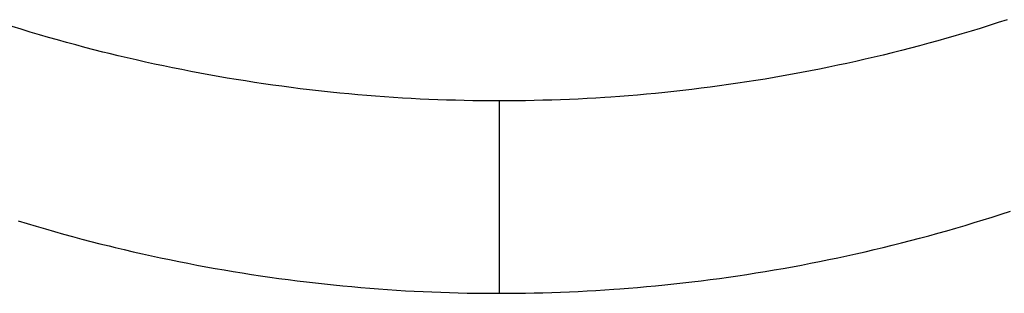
# Model space of a CAD drawing. Extents: x 0 to 594, y 0 to 420.
# Tile 32 of 157: x 63.731 to 64.455, y 288.527 to 288.728. Entities that reach past the tile are written whole.
import ezdxf

# ---------------------------------------------------------------- set-up
doc = ezdxf.new("R2010")
doc.units = 0
doc.header["$LTSCALE"] = 32.67
doc.layers.get('0').update_dxf_attribs({"linetype": 'CONTINUOUS'})

msp = doc.modelspace()

# ---------------------------------------------------------------- linework, layer by layer
at = {"color": 7, "linetype": 'CONTINUOUS'}
for p, q in [((64.45733, 288.72848), (64.45067, 288.72632)), ((63.73234, 288.72144), (63.72567, 288.7235)), ((63.73901, 288.71942), (63.73234, 288.72144)), ((64.43066, 288.72009), (64.42399, 288.7181)), ((64.43733, 288.72213), (64.43066, 288.72009)), ((64.444, 288.7242), (64.43733, 288.72213)), ((64.45067, 288.72632), (64.444, 288.7242)), ((63.74568, 288.71744), (63.73901, 288.71942)), ((63.75236, 288.7155), (63.74568, 288.71744)), ((63.75903, 288.71361), (63.75236, 288.7155)), ((63.76572, 288.71175), (63.75903, 288.71361)), ((64.40619, 288.71299), (64.3995, 288.71114)), ((64.41287, 288.71487), (64.40619, 288.71299)), ((64.41732, 288.71615), (64.41287, 288.71487)), ((64.42399, 288.7181), (64.41732, 288.71615)), ((63.7724, 288.70994), (63.76572, 288.71175)), ((63.77909, 288.70816), (63.7724, 288.70994)), ((63.78578, 288.70643), (63.77909, 288.70816)), ((63.79247, 288.70473), (63.78578, 288.70643)), ((64.37943, 288.70586), (64.37275, 288.70418)), ((64.38612, 288.70758), (64.37943, 288.70586)), ((64.39282, 288.70934), (64.38612, 288.70758)), ((64.3995, 288.71114), (64.39282, 288.70934)), ((63.79693, 288.70363), (63.79247, 288.70473)), ((63.80361, 288.702), (63.79693, 288.70363)), ((63.81029, 288.70042), (63.80361, 288.702)), ((63.81696, 288.69888), (63.81029, 288.70042)), ((63.82364, 288.69738), (63.81696, 288.69888)), ((64.35271, 288.69939), (64.34604, 288.69788)), ((64.35939, 288.70095), (64.35271, 288.69939)), ((64.36607, 288.70254), (64.35939, 288.70095)), ((64.37275, 288.70418), (64.36607, 288.70254)), ((63.83031, 288.69592), (63.82364, 288.69738)), ((63.83698, 288.6945), (63.83031, 288.69592)), ((63.84366, 288.69312), (63.83698, 288.6945)), ((63.85033, 288.69177), (63.84366, 288.69312)), ((63.85701, 288.69047), (63.85033, 288.69177)), ((64.31934, 288.69222), (64.31266, 288.6909)), ((64.32601, 288.69357), (64.31934, 288.69222)), ((64.33269, 288.69497), (64.32601, 288.69357)), ((64.33936, 288.6964), (64.33269, 288.69497)), ((64.34604, 288.69788), (64.33936, 288.6964)), ((63.86369, 288.6892), (63.85701, 288.69047)), ((63.87037, 288.68798), (63.86369, 288.6892)), ((63.87706, 288.68679), (63.87037, 288.68798)), ((63.88375, 288.68564), (63.87706, 288.68679)), ((63.89045, 288.68453), (63.88375, 288.68564)), ((63.89715, 288.68345), (63.89045, 288.68453)), ((64.27924, 288.6849), (64.27254, 288.68381)), ((64.28593, 288.68602), (64.27924, 288.6849)), ((64.29262, 288.68718), (64.28593, 288.68602)), ((64.2993, 288.68839), (64.29262, 288.68718)), ((64.30598, 288.68962), (64.2993, 288.68839)), ((64.31266, 288.6909), (64.30598, 288.68962)), ((63.90386, 288.68242), (63.89715, 288.68345)), ((63.91057, 288.68142), (63.90386, 288.68242)), ((63.91729, 288.68045), (63.91057, 288.68142)), ((63.92403, 288.67953), (63.91729, 288.68045)), ((63.93077, 288.67864), (63.92403, 288.67953)), ((63.9375, 288.67779), (63.93077, 288.67864)), ((63.94422, 288.67698), (63.9375, 288.67779)), ((63.95092, 288.67621), (63.94422, 288.67698)), ((64.22547, 288.67725), (64.21877, 288.67646)), ((64.2322, 288.67807), (64.22547, 288.67725)), ((64.23894, 288.67893), (64.2322, 288.67807)), ((64.24567, 288.67983), (64.23894, 288.67893)), ((64.2524, 288.68077), (64.24567, 288.67983)), ((64.25912, 288.68175), (64.2524, 288.68077)), ((64.26583, 288.68276), (64.25912, 288.68175)), ((64.27254, 288.68381), (64.26583, 288.68276)), ((63.96648, 288.67457), (63.95983, 288.67525)), ((63.97312, 288.67393), (63.96648, 288.67457)), ((63.97974, 288.67333), (63.97312, 288.67393)), ((63.98634, 288.67277), (63.97974, 288.67333)), ((63.99293, 288.67225), (63.98634, 288.67277)), ((63.9995, 288.67177), (63.99293, 288.67225)), ((64.00605, 288.67132), (63.9995, 288.67177)), ((64.01259, 288.67091), (64.00605, 288.67132)), ((64.01912, 288.67054), (64.01259, 288.67091)), ((64.02563, 288.67021), (64.01912, 288.67054)), ((64.03213, 288.66991), (64.02563, 288.67021)), ((64.03862, 288.66965), (64.03213, 288.66991)), ((64.04509, 288.66943), (64.03862, 288.66965)), ((64.05156, 288.66924), (64.04509, 288.66943)), ((64.12236, 288.66943), (64.11589, 288.66924)), ((64.12883, 288.66965), (64.12236, 288.66943)), ((64.13532, 288.66991), (64.12883, 288.66965)), ((64.14182, 288.67021), (64.13532, 288.66991)), ((64.14834, 288.67054), (64.14182, 288.67021)), ((64.15486, 288.67091), (64.14834, 288.67054)), ((64.1614, 288.67132), (64.15486, 288.67091)), ((64.16577, 288.67161), (64.1614, 288.67132)), ((64.17234, 288.67209), (64.16577, 288.67161)), ((64.17892, 288.6726), (64.17234, 288.67209)), ((64.18552, 288.67314), (64.17892, 288.6726)), ((64.19213, 288.67373), (64.18552, 288.67314)), ((64.19876, 288.67435), (64.19213, 288.67373)), ((64.20541, 288.67502), (64.19876, 288.67435)), ((64.21208, 288.67572), (64.20541, 288.67502)), ((64.21877, 288.67646), (64.21208, 288.67572)), ((64.05801, 288.66909), (64.05156, 288.66924)), ((64.06445, 288.66898), (64.05801, 288.66909)), ((64.07088, 288.6689), (64.06445, 288.66898)), ((64.0773, 288.66886), (64.07088, 288.6689)), ((64.08372, 288.66885), (64.0773, 288.66886)), ((64.11589, 288.66924), (64.10944, 288.66909)), ((64.43955, 288.58139), (64.44622, 288.58348)), ((64.44622, 288.58348), (64.45289, 288.58562)), ((64.45289, 288.58562), (64.45955, 288.58779)), ((63.73012, 288.5807), (63.73679, 288.57867)), ((63.73679, 288.57867), (63.74346, 288.57667)), ((63.74346, 288.57667), (63.75013, 288.57472)), ((64.41287, 288.57345), (64.41954, 288.57537)), ((64.41954, 288.57537), (64.42621, 288.57734)), ((64.42621, 288.57734), (64.43289, 288.57934)), ((64.43289, 288.57934), (64.43955, 288.58139)), ((63.75013, 288.57472), (63.75681, 288.57281)), ((63.75681, 288.57281), (63.76349, 288.57094)), ((63.76349, 288.57094), (63.77017, 288.56911)), ((63.77017, 288.56911), (63.77686, 288.56733)), ((64.39282, 288.56792), (64.3995, 288.56972)), ((64.3995, 288.56972), (64.40619, 288.57157)), ((64.40619, 288.57157), (64.41287, 288.57345)), ((63.77686, 288.56733), (63.78355, 288.56558)), ((63.78355, 288.56558), (63.79024, 288.56387)), ((63.79024, 288.56387), (63.79693, 288.56221)), ((63.79693, 288.56221), (63.80138, 288.56112)), ((63.80138, 288.56112), (63.80806, 288.55952)), ((64.35939, 288.55953), (64.36607, 288.56112)), ((64.36607, 288.56112), (64.37275, 288.56276)), ((64.37275, 288.56276), (64.37943, 288.56444)), ((64.37943, 288.56444), (64.38612, 288.56616)), ((64.38612, 288.56616), (64.39282, 288.56792)), ((63.80806, 288.55952), (63.81474, 288.55797)), ((63.81474, 288.55797), (63.82141, 288.55645)), ((63.82141, 288.55645), (63.82809, 288.55498)), ((63.82809, 288.55498), (63.83476, 288.55355)), ((64.33269, 288.55355), (64.33936, 288.55498)), ((64.33936, 288.55498), (64.34604, 288.55646)), ((64.34604, 288.55646), (64.35271, 288.55797)), ((64.35271, 288.55797), (64.35939, 288.55953)), ((63.83476, 288.55355), (63.84143, 288.55215)), ((63.84143, 288.55215), (63.84811, 288.55079)), ((63.84811, 288.55079), (63.85479, 288.54948)), ((63.85479, 288.54948), (63.86146, 288.5482)), ((63.86146, 288.5482), (63.86815, 288.54696)), ((63.86815, 288.54696), (63.87483, 288.54576)), ((64.29262, 288.54576), (64.2993, 288.54696)), ((64.2993, 288.54696), (64.30598, 288.5482)), ((64.30598, 288.5482), (64.31266, 288.54948)), ((64.31266, 288.54948), (64.31934, 288.5508)), ((64.31934, 288.5508), (64.32601, 288.55215)), ((64.32601, 288.55215), (64.33269, 288.55355)), ((63.87483, 288.54576), (63.88152, 288.5446)), ((63.88152, 288.5446), (63.88821, 288.54347)), ((63.88821, 288.54347), (63.89491, 288.54239)), ((63.89491, 288.54239), (63.90162, 288.54134)), ((63.90162, 288.54134), (63.90833, 288.54032)), ((63.90833, 288.54032), (63.91505, 288.53935)), ((63.91505, 288.53935), (63.92178, 288.53841)), ((64.24567, 288.53841), (64.2524, 288.53935)), ((64.2524, 288.53935), (64.25912, 288.54033)), ((64.25912, 288.54033), (64.26583, 288.54134)), ((64.26583, 288.54134), (64.27254, 288.54239)), ((64.27254, 288.54239), (64.27924, 288.54347)), ((64.27924, 288.54347), (64.28593, 288.5446)), ((64.28593, 288.5446), (64.29262, 288.54576)), ((63.92178, 288.53841), (63.92852, 288.53751)), ((63.92852, 288.53751), (63.93526, 288.53665)), ((63.93526, 288.53665), (63.94199, 288.53582)), ((63.94199, 288.53582), (63.94869, 288.53504)), ((63.94869, 288.53504), (63.95538, 288.5343)), ((63.95538, 288.5343), (63.96205, 288.53359)), ((63.96205, 288.53359), (63.9687, 288.53293)), ((63.9687, 288.53293), (63.97533, 288.53231)), ((63.97533, 288.53231), (63.98194, 288.53172)), ((64.18552, 288.53172), (64.19213, 288.53231)), ((64.19213, 288.53231), (64.19876, 288.53293)), ((64.19876, 288.53293), (64.20541, 288.5336)), ((64.20541, 288.5336), (64.21208, 288.5343)), ((64.21208, 288.5343), (64.21877, 288.53504)), ((64.21877, 288.53504), (64.22547, 288.53583)), ((64.22547, 288.53583), (64.2322, 288.53665)), ((64.2322, 288.53665), (64.23894, 288.53751)), ((64.23894, 288.53751), (64.24567, 288.53841)), ((63.98194, 288.53172), (63.98854, 288.53117)), ((63.98854, 288.53117), (63.99512, 288.53066)), ((63.99512, 288.53066), (64.00168, 288.53019)), ((64.00168, 288.53019), (64.00823, 288.52976)), ((64.00823, 288.52976), (64.01477, 288.52936)), ((64.01477, 288.52936), (64.02129, 288.529)), ((64.02129, 288.529), (64.0278, 288.52868)), ((64.0278, 288.52868), (64.03429, 288.5284)), ((64.03429, 288.5284), (64.04078, 288.52815)), ((64.04078, 288.52815), (64.04725, 288.52794)), ((64.04725, 288.52794), (64.05371, 288.52776)), ((64.05371, 288.52776), (64.06016, 288.52763)), ((64.06016, 288.52763), (64.06659, 288.52752)), ((64.06659, 288.52752), (64.08372, 288.52743)), ((64.08372, 288.52743), (64.09013, 288.52744)), ((64.09013, 288.52744), (64.09656, 288.52748)), ((64.09656, 288.52748), (64.10299, 288.52756)), ((64.10299, 288.52756), (64.10944, 288.52767)), ((64.10944, 288.52767), (64.11589, 288.52782)), ((64.11589, 288.52782), (64.12236, 288.52801)), ((64.12236, 288.52801), (64.12883, 288.52823)), ((64.12883, 288.52823), (64.13532, 288.52849)), ((64.13532, 288.52849), (64.14182, 288.52879)), ((64.14182, 288.52879), (64.14834, 288.52912)), ((64.14834, 288.52912), (64.15486, 288.52949)), ((64.15486, 288.52949), (64.1614, 288.5299)), ((64.1614, 288.5299), (64.16796, 288.53035)), ((64.16796, 288.53035), (64.17234, 288.53066)), ((64.17234, 288.53066), (64.17892, 288.53117)), ((64.17892, 288.53117), (64.18552, 288.53172))]:
    msp.add_line(p, q, dxfattribs=at)
at = {"color": 9, "linetype": 'CONTINUOUS'}
msp.add_line((64.08372, 288.66885), (64.08372, 288.52743), dxfattribs=at)
at = {"color": 7, "linetype": 'CONTINUOUS'}
for points in [[(63.95983, 288.67525), (63.95315, 288.67596), (63.95092, 288.67621)], [(64.10944, 288.66909), (64.10299, 288.66898), (64.10085, 288.66895), (64.08372, 288.66885)]]:
    msp.add_lwpolyline(points, dxfattribs=at)

doc.saveas('drawing.dxf')
